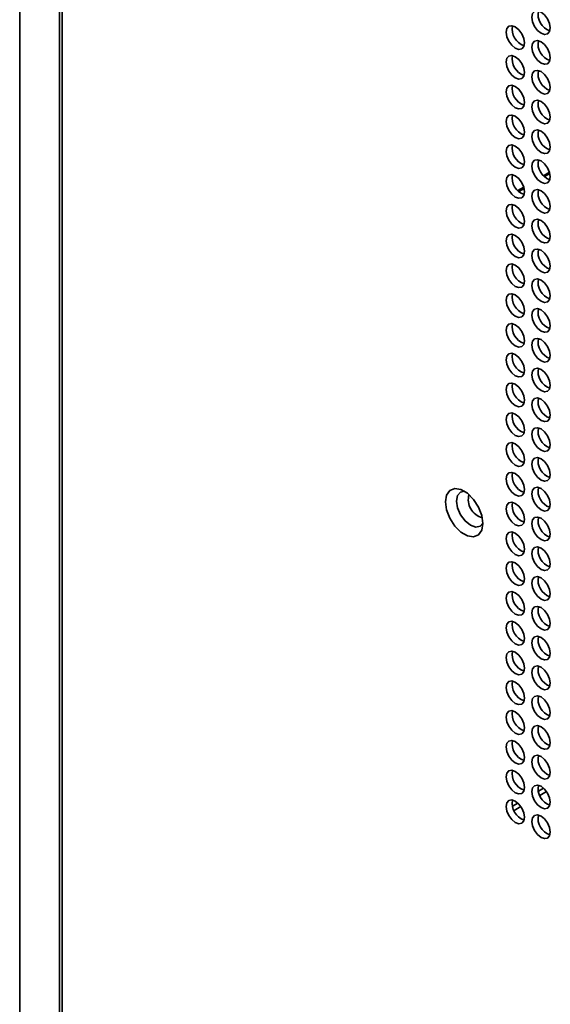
# Model space of a CAD drawing. Header units: millimetres. Extents: x 1 to 1119, y -1 to 863.
# Tile 138 of 211: x 832 to 853, y 671 to 709. Entities that reach past the tile are written whole.
import ezdxf

# ---------------------------------------------------------------- set-up
doc = ezdxf.new("R2010")
doc.units = ezdxf.units.MM

msp = doc.modelspace()

# ---------------------------------------------------------------- linework, layer by layer
at = {"color": 7, "linetype": 'Continuous', "lineweight": 35}
for p, q in [((834.0157, 727.6185), (834.0157, 601.6698)), ((834.1133, 727.4824), (834.1133, 601.5337)), ((832.4843, 669.7328), (832.4843, 722.9613)), ((852.8004, 703.1621), (852.5731, 703.0309)), ((852.6078, 702.9965), (852.8129, 703.1149)), ((851.8104, 702.5906), (851.5831, 702.4594)), ((852.7904, 702.8842), (852.8188, 702.9006)), ((851.6177, 702.4249), (851.823, 702.5434)), ((851.8003, 702.3126), (851.8289, 702.3291)), ((852.5707, 679.5231), (852.37, 679.4072)), ((852.6868, 679.3896), (852.4275, 679.2399)), ((851.5806, 678.9515), (851.38, 678.8357)), ((851.6968, 678.8181), (851.4375, 678.6684))]:
    msp.add_line(p, q, dxfattribs=at)
at = {"color": 7, "linetype": 'Continuous', "lineweight": 35, "flags": 128}
for points in [[(852.8281, 708.7037), (852.8012, 708.8755), (852.7245, 709.0522), (852.6098, 709.2069), (852.4745, 709.3161), (852.3392, 709.3631), (852.2245, 709.3408), (852.1479, 709.2526), (852.121, 709.1119), (852.1479, 708.9402), (852.2245, 708.7635), (852.3392, 708.6087), (852.4745, 708.4996), (852.6098, 708.4525), (852.7245, 708.4748), (852.8012, 708.563), (852.8281, 708.7037)], [(851.8381, 708.1321), (851.8112, 708.3038), (851.7346, 708.4805), (851.6199, 708.6352), (851.4846, 708.7444), (851.3493, 708.7915), (851.2346, 708.7692), (851.1579, 708.681), (851.131, 708.5403), (851.1579, 708.3685), (851.2346, 708.1918), (851.3493, 708.0371), (851.4846, 707.9279), (851.6199, 707.8809), (851.7346, 707.9031), (851.8112, 707.9914), (851.8381, 708.1321)], [(852.8281, 707.5606), (852.8012, 707.7323), (852.7245, 707.909), (852.6098, 708.0638), (852.4745, 708.1729), (852.3392, 708.22), (852.2245, 708.1977), (852.1479, 708.1095), (852.121, 707.9688), (852.1479, 707.797), (852.2245, 707.6203), (852.3392, 707.4656), (852.4745, 707.3564), (852.6098, 707.3094), (852.7245, 707.3317), (852.8012, 707.4199), (852.8281, 707.5606)], [(851.8381, 706.9889), (851.8112, 707.1607), (851.7346, 707.3374), (851.6199, 707.4921), (851.4846, 707.6013), (851.3493, 707.6483), (851.2346, 707.626), (851.1579, 707.5378), (851.131, 707.3971), (851.1579, 707.2253), (851.2346, 707.0486), (851.3493, 706.8939), (851.4846, 706.7847), (851.6199, 706.7377), (851.7346, 706.76), (851.8112, 706.8482), (851.8381, 706.9889)], [(852.8281, 706.4174), (852.8012, 706.5892), (852.7245, 706.7659), (852.6098, 706.9206), (852.4745, 707.0298), (852.3392, 707.0768), (852.2245, 707.0545), (852.1479, 706.9663), (852.121, 706.8256), (852.1479, 706.6538), (852.2245, 706.4771), (852.3392, 706.3224), (852.4745, 706.2133), (852.6098, 706.1662), (852.7245, 706.1885), (852.8012, 706.2767), (852.8281, 706.4174)], [(851.8381, 705.8457), (851.8112, 706.0175), (851.7346, 706.1942), (851.6199, 706.3489), (851.4846, 706.4581), (851.3493, 706.5051), (851.2346, 706.4829), (851.1579, 706.3947), (851.131, 706.254), (851.1579, 706.0822), (851.2346, 705.9055), (851.3493, 705.7508), (851.4846, 705.6416), (851.6199, 705.5945), (851.7346, 705.6168), (851.8112, 705.705), (851.8381, 705.8457)], [(852.8281, 705.2743), (852.8012, 705.446), (852.7245, 705.6227), (852.6098, 705.7774), (852.4745, 705.8866), (852.3392, 705.9337), (852.2245, 705.9114), (852.1479, 705.8232), (852.121, 705.6825), (852.1479, 705.5107), (852.2245, 705.334), (852.3392, 705.1793), (852.4745, 705.0701), (852.6098, 705.0231), (852.7245, 705.0453), (852.8012, 705.1336), (852.8281, 705.2743)], [(851.8381, 704.7026), (851.8112, 704.8744), (851.7346, 705.0511), (851.6199, 705.2058), (851.4846, 705.315), (851.3493, 705.362), (851.2346, 705.3397), (851.1579, 705.2515), (851.131, 705.1108), (851.1579, 704.939), (851.2346, 704.7623), (851.3493, 704.6076), (851.4846, 704.4984), (851.6199, 704.4514), (851.7346, 704.4737), (851.8112, 704.5619), (851.8381, 704.7026)], [(852.8281, 704.1311), (852.8012, 704.3029), (852.7245, 704.4796), (852.6098, 704.6343), (852.4745, 704.7435), (852.3392, 704.7905), (852.2245, 704.7682), (852.1479, 704.68), (852.121, 704.5393), (852.1479, 704.3675), (852.2245, 704.1908), (852.3392, 704.0361), (852.4745, 703.9269), (852.6098, 703.8799), (852.7245, 703.9022), (852.8012, 703.9904), (852.8281, 704.1311)], [(851.8381, 703.5594), (851.8112, 703.7312), (851.7346, 703.9079), (851.6199, 704.0626), (851.4846, 704.1718), (851.3493, 704.2188), (851.2346, 704.1965), (851.1579, 704.1083), (851.131, 703.9676), (851.1579, 703.7959), (851.2346, 703.6192), (851.3493, 703.4644), (851.4846, 703.3553), (851.6199, 703.3082), (851.7346, 703.3305), (851.8112, 703.4187), (851.8381, 703.5594)], [(852.8281, 702.9879), (852.8012, 703.1597), (852.7245, 703.3364), (852.6098, 703.4911), (852.4745, 703.6003), (852.3392, 703.6473), (852.2245, 703.6251), (852.1479, 703.5369), (852.121, 703.3961), (852.1479, 703.2244), (852.2245, 703.0477), (852.3392, 702.893), (852.4745, 702.7838), (852.6098, 702.7367), (852.7245, 702.759), (852.8012, 702.8472), (852.8281, 702.9879)], [(851.8381, 702.4163), (851.8112, 702.588), (851.7346, 702.7647), (851.6199, 702.9195), (851.4846, 703.0286), (851.3493, 703.0757), (851.2346, 703.0534), (851.1579, 702.9652), (851.131, 702.8245), (851.1579, 702.6527), (851.2346, 702.476), (851.3493, 702.3213), (851.4846, 702.2121), (851.6199, 702.1651), (851.7346, 702.1874), (851.8112, 702.2756), (851.8381, 702.4163)], [(852.8281, 701.8448), (852.8012, 702.0166), (852.7245, 702.1933), (852.6098, 702.348), (852.4745, 702.4572), (852.3392, 702.5042), (852.2245, 702.4819), (852.1479, 702.3937), (852.121, 702.253), (852.1479, 702.0812), (852.2245, 701.9045), (852.3392, 701.7498), (852.4745, 701.6406), (852.6098, 701.5936), (852.7245, 701.6159), (852.8012, 701.7041), (852.8281, 701.8448)], [(851.8381, 701.2731), (851.8112, 701.4449), (851.7346, 701.6216), (851.6199, 701.7763), (851.4846, 701.8855), (851.3493, 701.9325), (851.2346, 701.9102), (851.1579, 701.822), (851.131, 701.6813), (851.1579, 701.5095), (851.2346, 701.3329), (851.3493, 701.1781), (851.4846, 701.0689), (851.6199, 701.0219), (851.7346, 701.0442), (851.8112, 701.1324), (851.8381, 701.2731)], [(852.8281, 700.7016), (852.8012, 700.8734), (852.7245, 701.0501), (852.6098, 701.2048), (852.4745, 701.314), (852.3392, 701.361), (852.2245, 701.3387), (852.1479, 701.2505), (852.121, 701.1098), (852.1479, 700.9381), (852.2245, 700.7614), (852.3392, 700.6066), (852.4745, 700.4975), (852.6098, 700.4504), (852.7245, 700.4727), (852.8012, 700.5609), (852.8281, 700.7016)], [(851.8381, 700.13), (851.8112, 700.3017), (851.7346, 700.4784), (851.6199, 700.6331), (851.4846, 700.7423), (851.3493, 700.7894), (851.2346, 700.7671), (851.1579, 700.6789), (851.131, 700.5382), (851.1579, 700.3664), (851.2346, 700.1897), (851.3493, 700.035), (851.4846, 699.9258), (851.6199, 699.8788), (851.7346, 699.901), (851.8112, 699.9893), (851.8381, 700.13)], [(852.8281, 699.5585), (852.8012, 699.7303), (852.7245, 699.9069), (852.6098, 700.0617), (852.4745, 700.1708), (852.3392, 700.2179), (852.2245, 700.1956), (852.1479, 700.1074), (852.121, 699.9667), (852.1479, 699.7949), (852.2245, 699.6182), (852.3392, 699.4635), (852.4745, 699.3543), (852.6098, 699.3073), (852.7245, 699.3296), (852.8012, 699.4178), (852.8281, 699.5585)], [(851.8381, 698.9868), (851.8112, 699.1586), (851.7346, 699.3353), (851.6199, 699.49), (851.4846, 699.5992), (851.3493, 699.6462), (851.2346, 699.6239), (851.1579, 699.5357), (851.131, 699.395), (851.1579, 699.2232), (851.2346, 699.0465), (851.3493, 698.8918), (851.4846, 698.7826), (851.6199, 698.7356), (851.7346, 698.7579), (851.8112, 698.8461), (851.8381, 698.9868)], [(852.8281, 698.4153), (852.8012, 698.5871), (852.7245, 698.7638), (852.6098, 698.9185), (852.4745, 699.0277), (852.3392, 699.0747), (852.2245, 699.0524), (852.1479, 698.9642), (852.121, 698.8235), (852.1479, 698.6517), (852.2245, 698.4751), (852.3392, 698.3203), (852.4745, 698.2111), (852.6098, 698.1641), (852.7245, 698.1864), (852.8012, 698.2746), (852.8281, 698.4153)], [(851.8381, 697.8436), (851.8112, 698.0154), (851.7346, 698.1921), (851.6199, 698.3468), (851.4846, 698.456), (851.3493, 698.503), (851.2346, 698.4808), (851.1579, 698.3926), (851.131, 698.2518), (851.1579, 698.0801), (851.2346, 697.9034), (851.3493, 697.7487), (851.4846, 697.6395), (851.6199, 697.5924), (851.7346, 697.6147), (851.8112, 697.7029), (851.8381, 697.8436)], [(852.8281, 697.2722), (852.8012, 697.4439), (852.7245, 697.6206), (852.6098, 697.7753), (852.4745, 697.8845), (852.3392, 697.9316), (852.2245, 697.9093), (852.1479, 697.8211), (852.121, 697.6804), (852.1479, 697.5086), (852.2245, 697.3319), (852.3392, 697.1772), (852.4745, 697.068), (852.6098, 697.021), (852.7245, 697.0432), (852.8012, 697.1315), (852.8281, 697.2722)], [(851.8381, 696.7005), (851.8112, 696.8723), (851.7346, 697.049), (851.6199, 697.2037), (851.4846, 697.3129), (851.3493, 697.3599), (851.2346, 697.3376), (851.1579, 697.2494), (851.131, 697.1087), (851.1579, 696.9369), (851.2346, 696.7602), (851.3493, 696.6055), (851.4846, 696.4963), (851.6199, 696.4493), (851.7346, 696.4716), (851.8112, 696.5598), (851.8381, 696.7005)], [(852.8281, 696.129), (852.8012, 696.3008), (852.7245, 696.4775), (852.6098, 696.6322), (852.4745, 696.7414), (852.3392, 696.7884), (852.2245, 696.7661), (852.1479, 696.6779), (852.121, 696.5372), (852.1479, 696.3654), (852.2245, 696.1887), (852.3392, 696.034), (852.4745, 695.9248), (852.6098, 695.8778), (852.7245, 695.9001), (852.8012, 695.9883), (852.8281, 696.129)], [(851.8381, 695.5573), (851.8112, 695.7291), (851.7346, 695.9058), (851.6199, 696.0605), (851.4846, 696.1697), (851.3493, 696.2167), (851.2346, 696.1944), (851.1579, 696.1062), (851.131, 695.9655), (851.1579, 695.7938), (851.2346, 695.6171), (851.3493, 695.4623), (851.4846, 695.3532), (851.6199, 695.3061), (851.7346, 695.3284), (851.8112, 695.4166), (851.8381, 695.5573)], [(852.8281, 694.9858), (852.8012, 695.1576), (852.7245, 695.3343), (852.6098, 695.489), (852.4745, 695.5982), (852.3392, 695.6452), (852.2245, 695.623), (852.1479, 695.5348), (852.121, 695.3941), (852.1479, 695.2223), (852.2245, 695.0456), (852.3392, 694.8909), (852.4745, 694.7817), (852.6098, 694.7347), (852.7245, 694.7569), (852.8012, 694.8451), (852.8281, 694.9858)], [(851.8381, 694.4142), (851.8112, 694.5859), (851.7346, 694.7626), (851.6199, 694.9174), (851.4846, 695.0265), (851.3493, 695.0736), (851.2346, 695.0513), (851.1579, 694.9631), (851.131, 694.8224), (851.1579, 694.6506), (851.2346, 694.4739), (851.3493, 694.3192), (851.4846, 694.21), (851.6199, 694.163), (851.7346, 694.1853), (851.8112, 694.2735), (851.8381, 694.4142)], [(852.8281, 693.8427), (852.8012, 694.0145), (852.7245, 694.1912), (852.6098, 694.3459), (852.4745, 694.4551), (852.3392, 694.5021), (852.2245, 694.4798), (852.1479, 694.3916), (852.121, 694.2509), (852.1479, 694.0791), (852.2245, 693.9024), (852.3392, 693.7477), (852.4745, 693.6385), (852.6098, 693.5915), (852.7245, 693.6138), (852.8012, 693.702), (852.8281, 693.8427)], [(851.8381, 693.271), (851.8112, 693.4428), (851.7346, 693.6195), (851.6199, 693.7742), (851.4846, 693.8834), (851.3493, 693.9304), (851.2346, 693.9081), (851.1579, 693.8199), (851.131, 693.6792), (851.1579, 693.5074), (851.2346, 693.3307), (851.3493, 693.176), (851.4846, 693.0668), (851.6199, 693.0198), (851.7346, 693.0421), (851.8112, 693.1303), (851.8381, 693.271)], [(852.8281, 692.6995), (852.8012, 692.8713), (852.7245, 693.048), (852.6098, 693.2027), (852.4745, 693.3119), (852.3392, 693.3589), (852.2245, 693.3366), (852.1479, 693.2484), (852.121, 693.1077), (852.1479, 692.936), (852.2245, 692.7593), (852.3392, 692.6045), (852.4745, 692.4954), (852.6098, 692.4483), (852.7245, 692.4706), (852.8012, 692.5588), (852.8281, 692.6995)], [(851.8381, 692.1279), (851.8112, 692.2996), (851.7346, 692.4763), (851.6199, 692.631), (851.4846, 692.7402), (851.3493, 692.7873), (851.2346, 692.765), (851.1579, 692.6768), (851.131, 692.5361), (851.1579, 692.3643), (851.2346, 692.1876), (851.3493, 692.0329), (851.4846, 691.9237), (851.6199, 691.8767), (851.7346, 691.8989), (851.8112, 691.9872), (851.8381, 692.1279)], [(852.8281, 691.5564), (852.8012, 691.7281), (852.7245, 691.9048), (852.6098, 692.0596), (852.4745, 692.1687), (852.3392, 692.2158), (852.2245, 692.1935), (852.1479, 692.1053), (852.121, 691.9646), (852.1479, 691.7928), (852.2245, 691.6161), (852.3392, 691.4614), (852.4745, 691.3522), (852.6098, 691.3052), (852.7245, 691.3275), (852.8012, 691.4157), (852.8281, 691.5564)], [(851.8381, 690.9847), (851.8112, 691.1565), (851.7346, 691.3332), (851.6199, 691.4879), (851.4846, 691.5971), (851.3493, 691.6441), (851.2346, 691.6218), (851.1579, 691.5336), (851.131, 691.3929), (851.1579, 691.2211), (851.2346, 691.0444), (851.3493, 690.8897), (851.4846, 690.7805), (851.6199, 690.7335), (851.7346, 690.7558), (851.8112, 690.844), (851.8381, 690.9847)], [(850.2471, 689.6822), (850.2038, 689.4233), (850.0789, 689.2457), (849.8877, 689.1707), (849.6531, 689.2076), (849.4034, 689.3517), (849.1688, 689.5858), (848.9775, 689.8815), (848.8527, 690.2032), (848.8094, 690.5122), (848.8527, 690.7711), (848.9775, 690.9487), (849.1688, 691.0236), (849.4034, 690.9868), (849.6531, 690.8427), (849.8877, 690.6086), (850.0789, 690.3129), (850.2038, 689.9911), (850.2471, 689.6822)], [(849.5349, 690.9235), (849.3858, 690.8882), (849.2699, 690.7548), (849.2292, 690.5419), (849.2699, 690.2821), (849.3858, 690.0149), (849.5593, 689.7809), (849.7639, 689.6157), (849.9686, 689.5446), (850.1421, 689.5783), (850.2471, 689.6897)], [(852.8281, 690.4132), (852.8012, 690.585), (852.7245, 690.7617), (852.6098, 690.9164), (852.4745, 691.0256), (852.3392, 691.0726), (852.2245, 691.0503), (852.1479, 690.9621), (852.121, 690.8214), (852.1479, 690.6496), (852.2245, 690.4729), (852.3392, 690.3182), (852.4745, 690.209), (852.6098, 690.162), (852.7245, 690.1843), (852.8012, 690.2725), (852.8281, 690.4132)], [(851.8381, 689.8415), (851.8112, 690.0133), (851.7346, 690.19), (851.6199, 690.3447), (851.4846, 690.4539), (851.3493, 690.5009), (851.2346, 690.4787), (851.1579, 690.3905), (851.131, 690.2497), (851.1579, 690.078), (851.2346, 689.9013), (851.3493, 689.7466), (851.4846, 689.6374), (851.6199, 689.5904), (851.7346, 689.6126), (851.8112, 689.7008), (851.8381, 689.8415)], [(852.8281, 689.2701), (852.8012, 689.4418), (852.7245, 689.6185), (852.6098, 689.7732), (852.4745, 689.8824), (852.3392, 689.9295), (852.2245, 689.9072), (852.1479, 689.819), (852.121, 689.6783), (852.1479, 689.5065), (852.2245, 689.3298), (852.3392, 689.1751), (852.4745, 689.0659), (852.6098, 689.0189), (852.7245, 689.0412), (852.8012, 689.1294), (852.8281, 689.2701)], [(851.8381, 688.6984), (851.8112, 688.8702), (851.7346, 689.0469), (851.6199, 689.2016), (851.4846, 689.3108), (851.3493, 689.3578), (851.2346, 689.3355), (851.1579, 689.2473), (851.131, 689.1066), (851.1579, 688.9348), (851.2346, 688.7581), (851.3493, 688.6034), (851.4846, 688.4942), (851.6199, 688.4472), (851.7346, 688.4695), (851.8112, 688.5577), (851.8381, 688.6984)], [(852.8281, 688.1269), (852.8012, 688.2987), (852.7245, 688.4754), (852.6098, 688.6301), (852.4745, 688.7393), (852.3392, 688.7863), (852.2245, 688.764), (852.1479, 688.6758), (852.121, 688.5351), (852.1479, 688.3633), (852.2245, 688.1866), (852.3392, 688.0319), (852.4745, 687.9227), (852.6098, 687.8757), (852.7245, 687.898), (852.8012, 687.9862), (852.8281, 688.1269)], [(851.8381, 687.5552), (851.8112, 687.727), (851.7346, 687.9037), (851.6199, 688.0584), (851.4846, 688.1676), (851.3493, 688.2146), (851.2346, 688.1923), (851.1579, 688.1041), (851.131, 687.9634), (851.1579, 687.7917), (851.2346, 687.615), (851.3493, 687.4602), (851.4846, 687.3511), (851.6199, 687.304), (851.7346, 687.3263), (851.8112, 687.4145), (851.8381, 687.5552)], [(852.8281, 686.9837), (852.8012, 687.1555), (852.7245, 687.3322), (852.6098, 687.4869), (852.4745, 687.5961), (852.3392, 687.6431), (852.2245, 687.6209), (852.1479, 687.5327), (852.121, 687.3919), (852.1479, 687.2202), (852.2245, 687.0435), (852.3392, 686.8888), (852.4745, 686.7796), (852.6098, 686.7325), (852.7245, 686.7548), (852.8012, 686.843), (852.8281, 686.9837)], [(851.8381, 686.4121), (851.8112, 686.5838), (851.7346, 686.7605), (851.6199, 686.9153), (851.4846, 687.0244), (851.3493, 687.0715), (851.2346, 687.0492), (851.1579, 686.961), (851.131, 686.8203), (851.1579, 686.6485), (851.2346, 686.4718), (851.3493, 686.3171), (851.4846, 686.2079), (851.6199, 686.1609), (851.7346, 686.1832), (851.8112, 686.2714), (851.8381, 686.4121)], [(852.8281, 685.8406), (852.8012, 686.0124), (852.7245, 686.1891), (852.6098, 686.3438), (852.4745, 686.453), (852.3392, 686.5), (852.2245, 686.4777), (852.1479, 686.3895), (852.121, 686.2488), (852.1479, 686.077), (852.2245, 685.9003), (852.3392, 685.7456), (852.4745, 685.6364), (852.6098, 685.5894), (852.7245, 685.6117), (852.8012, 685.6999), (852.8281, 685.8406)], [(851.8381, 685.2689), (851.8112, 685.4407), (851.7346, 685.6174), (851.6199, 685.7721), (851.4846, 685.8813), (851.3493, 685.9283), (851.2346, 685.906), (851.1579, 685.8178), (851.131, 685.6771), (851.1579, 685.5053), (851.2346, 685.3287), (851.3493, 685.1739), (851.4846, 685.0647), (851.6199, 685.0177), (851.7346, 685.04), (851.8112, 685.1282), (851.8381, 685.2689)], [(852.8281, 684.6974), (852.8012, 684.8692), (852.7245, 685.0459), (852.6098, 685.2006), (852.4745, 685.3098), (852.3392, 685.3568), (852.2245, 685.3345), (852.1479, 685.2463), (852.121, 685.1056), (852.1479, 684.9339), (852.2245, 684.7572), (852.3392, 684.6024), (852.4745, 684.4933), (852.6098, 684.4462), (852.7245, 684.4685), (852.8012, 684.5567), (852.8281, 684.6974)], [(851.8381, 684.1258), (851.8112, 684.2975), (851.7346, 684.4742), (851.6199, 684.6289), (851.4846, 684.7381), (851.3493, 684.7852), (851.2346, 684.7629), (851.1579, 684.6747), (851.131, 684.534), (851.1579, 684.3622), (851.2346, 684.1855), (851.3493, 684.0308), (851.4846, 683.9216), (851.6199, 683.8746), (851.7346, 683.8968), (851.8112, 683.9851), (851.8381, 684.1258)], [(852.8281, 683.5543), (852.8012, 683.726), (852.7245, 683.9027), (852.6098, 684.0575), (852.4745, 684.1666), (852.3392, 684.2137), (852.2245, 684.1914), (852.1479, 684.1032), (852.121, 683.9625), (852.1479, 683.7907), (852.2245, 683.614), (852.3392, 683.4593), (852.4745, 683.3501), (852.6098, 683.3031), (852.7245, 683.3254), (852.8012, 683.4136), (852.8281, 683.5543)], [(851.8381, 682.9826), (851.8112, 683.1544), (851.7346, 683.3311), (851.6199, 683.4858), (851.4846, 683.595), (851.3493, 683.642), (851.2346, 683.6197), (851.1579, 683.5315), (851.131, 683.3908), (851.1579, 683.219), (851.2346, 683.0423), (851.3493, 682.8876), (851.4846, 682.7784), (851.6199, 682.7314), (851.7346, 682.7537), (851.8112, 682.8419), (851.8381, 682.9826)], [(852.8281, 682.4111), (852.8012, 682.5829), (852.7245, 682.7596), (852.6098, 682.9143), (852.4745, 683.0235), (852.3392, 683.0705), (852.2245, 683.0482), (852.1479, 682.96), (852.121, 682.8193), (852.1479, 682.6475), (852.2245, 682.4709), (852.3392, 682.3161), (852.4745, 682.2069), (852.6098, 682.1599), (852.7245, 682.1822), (852.8012, 682.2704), (852.8281, 682.4111)], [(851.8381, 681.8394), (851.8112, 682.0112), (851.7346, 682.1879), (851.6199, 682.3426), (851.4846, 682.4518), (851.3493, 682.4988), (851.2346, 682.4766), (851.1579, 682.3884), (851.131, 682.2476), (851.1579, 682.0759), (851.2346, 681.8992), (851.3493, 681.7445), (851.4846, 681.6353), (851.6199, 681.5882), (851.7346, 681.6105), (851.8112, 681.6987), (851.8381, 681.8394)], [(852.8281, 681.268), (852.8012, 681.4397), (852.7245, 681.6164), (852.6098, 681.7711), (852.4745, 681.8803), (852.3392, 681.9274), (852.2245, 681.9051), (852.1479, 681.8169), (852.121, 681.6762), (852.1479, 681.5044), (852.2245, 681.3277), (852.3392, 681.173), (852.4745, 681.0638), (852.6098, 681.0168), (852.7245, 681.039), (852.8012, 681.1273), (852.8281, 681.268)], [(851.8381, 680.6963), (851.8112, 680.8681), (851.7346, 681.0448), (851.6199, 681.1995), (851.4846, 681.3087), (851.3493, 681.3557), (851.2346, 681.3334), (851.1579, 681.2452), (851.131, 681.1045), (851.1579, 680.9327), (851.2346, 680.756), (851.3493, 680.6013), (851.4846, 680.4921), (851.6199, 680.4451), (851.7346, 680.4674), (851.8112, 680.5556), (851.8381, 680.6963)], [(852.8281, 680.1248), (852.8012, 680.2966), (852.7245, 680.4733), (852.6098, 680.628), (852.4745, 680.7372), (852.3392, 680.7842), (852.2245, 680.7619), (852.1479, 680.6737), (852.121, 680.533), (852.1479, 680.3612), (852.2245, 680.1845), (852.3392, 680.0298), (852.4745, 679.9206), (852.6098, 679.8736), (852.7245, 679.8959), (852.8012, 679.9841), (852.8281, 680.1248)], [(851.8381, 679.5531), (851.8112, 679.7249), (851.7346, 679.9016), (851.6199, 680.0563), (851.4846, 680.1655), (851.3493, 680.2125), (851.2346, 680.1902), (851.1579, 680.102), (851.131, 679.9613), (851.1579, 679.7896), (851.2346, 679.6129), (851.3493, 679.4581), (851.4846, 679.349), (851.6199, 679.3019), (851.7346, 679.3242), (851.8112, 679.4124), (851.8381, 679.5531)], [(852.8281, 678.9816), (852.8012, 679.1534), (852.7245, 679.3301), (852.6098, 679.4848), (852.4745, 679.594), (852.3392, 679.641), (852.2245, 679.6188), (852.1479, 679.5306), (852.121, 679.3899), (852.1479, 679.2181), (852.2245, 679.0414), (852.3392, 678.8867), (852.4745, 678.7775), (852.6098, 678.7304), (852.7245, 678.7527), (852.8012, 678.8409), (852.8281, 678.9816)], [(851.8381, 678.41), (851.8112, 678.5817), (851.7346, 678.7584), (851.6199, 678.9132), (851.4846, 679.0223), (851.3493, 679.0694), (851.2346, 679.0471), (851.1579, 678.9589), (851.131, 678.8182), (851.1579, 678.6464), (851.2346, 678.4697), (851.3493, 678.315), (851.4846, 678.2058), (851.6199, 678.1588), (851.7346, 678.1811), (851.8112, 678.2693), (851.8381, 678.41)], [(852.8281, 677.8385), (852.8012, 678.0103), (852.7245, 678.187), (852.6098, 678.3417), (852.4745, 678.4509), (852.3392, 678.4979), (852.2245, 678.4756), (852.1479, 678.3874), (852.121, 678.2467), (852.1479, 678.0749), (852.2245, 677.8982), (852.3392, 677.7435), (852.4745, 677.6343), (852.6098, 677.5873), (852.7245, 677.6096), (852.8012, 677.6978), (852.8281, 677.8385)]]:
    msp.add_lwpolyline(points, dxfattribs=at)
at = {"color": 7, "linetype": 'Continuous', "lineweight": 35}
for centre, start, end in [((853.0292, 709.2281), 168.83725, 251.15748), ((852.0393, 708.6564), 168.83689, 251.15784), ((853.0292, 708.0849), 168.83707, 251.15766), ((852.0393, 707.5132), 168.83689, 251.15784), ((853.0292, 706.9417), 168.83707, 251.15766), ((852.0393, 706.3701), 168.83692, 251.15755), ((853.0292, 705.7986), 168.8371, 251.15737), ((852.0393, 705.2269), 168.83696, 251.15751), ((853.0292, 704.6554), 168.83713, 251.15733), ((852.0393, 704.0838), 168.83689, 251.15784), ((853.0292, 703.5123), 168.83707, 251.15766), ((852.0393, 702.9406), 168.83689, 251.15784), ((853.0292, 702.3691), 168.83707, 251.15766), ((852.0393, 701.7974), 168.83625, 251.15848), ((853.0292, 701.226), 168.83643, 251.1583), ((852.0393, 700.6543), 168.83696, 251.15751), ((853.0292, 700.0828), 168.83713, 251.15733), ((852.0393, 699.5111), 168.83707, 251.15766), ((853.0292, 698.9396), 168.83725, 251.15748), ((852.0393, 698.368), 168.83689, 251.15784), ((853.0292, 697.7965), 168.83707, 251.15766), ((852.0393, 697.2248), 168.83625, 251.15848), ((853.0292, 696.6533), 168.83643, 251.1583), ((852.0393, 696.0817), 168.83692, 251.15755), ((853.0292, 695.5102), 168.8371, 251.15737), ((852.0393, 694.9385), 168.83707, 251.15766), ((853.0292, 694.367), 168.83725, 251.15748), ((852.0393, 693.7953), 168.83689, 251.15784), ((853.0292, 693.2239), 168.83707, 251.15766), ((852.0393, 692.6522), 168.83689, 251.15784), ((853.0292, 692.0807), 168.83707, 251.15766), ((852.0393, 691.509), 168.83692, 251.15755), ((853.0292, 690.9375), 168.8371, 251.15737), ((852.0393, 690.3659), 168.83696, 251.15751), ((853.0292, 689.7944), 168.83713, 251.15733), ((852.0393, 689.2227), 168.83689, 251.15784), ((853.0292, 688.6512), 168.83707, 251.15766), ((852.0393, 688.0796), 168.83657, 251.15816), ((853.0292, 687.5081), 168.83675, 251.15798), ((852.0393, 686.9364), 168.83693, 251.15767), ((853.0292, 686.3649), 168.8371, 251.15749), ((852.0393, 685.7932), 168.83666, 251.15807), ((853.0292, 685.2218), 168.83684, 251.15789), ((852.0393, 684.6501), 168.83693, 251.15767), ((853.0292, 684.0786), 168.8371, 251.15749), ((852.0393, 683.5069), 168.83666, 251.15807), ((853.0292, 682.9354), 168.83684, 251.15789), ((852.0393, 682.3638), 168.83691, 251.15769), ((853.0292, 681.7923), 168.83708, 251.15751), ((852.0393, 681.2206), 168.83698, 251.15775), ((853.0292, 680.6491), 168.83716, 251.15757), ((852.0393, 680.0775), 168.83691, 251.15769), ((853.0292, 679.506), 168.83708, 251.15751), ((852.0393, 678.9343), 168.83693, 251.15767), ((853.0292, 678.3628), 168.8371, 251.15749)]:
    msp.add_arc(centre, 0.67, start, end, dxfattribs=at)
at = {"color": 8, "linetype": 'Continuous', "lineweight": 35}
msp.add_arc((850.3938, 690.5959), 0.7087, 163.86727, 256.07835, dxfattribs=at)

doc.saveas('drawing.dxf')
